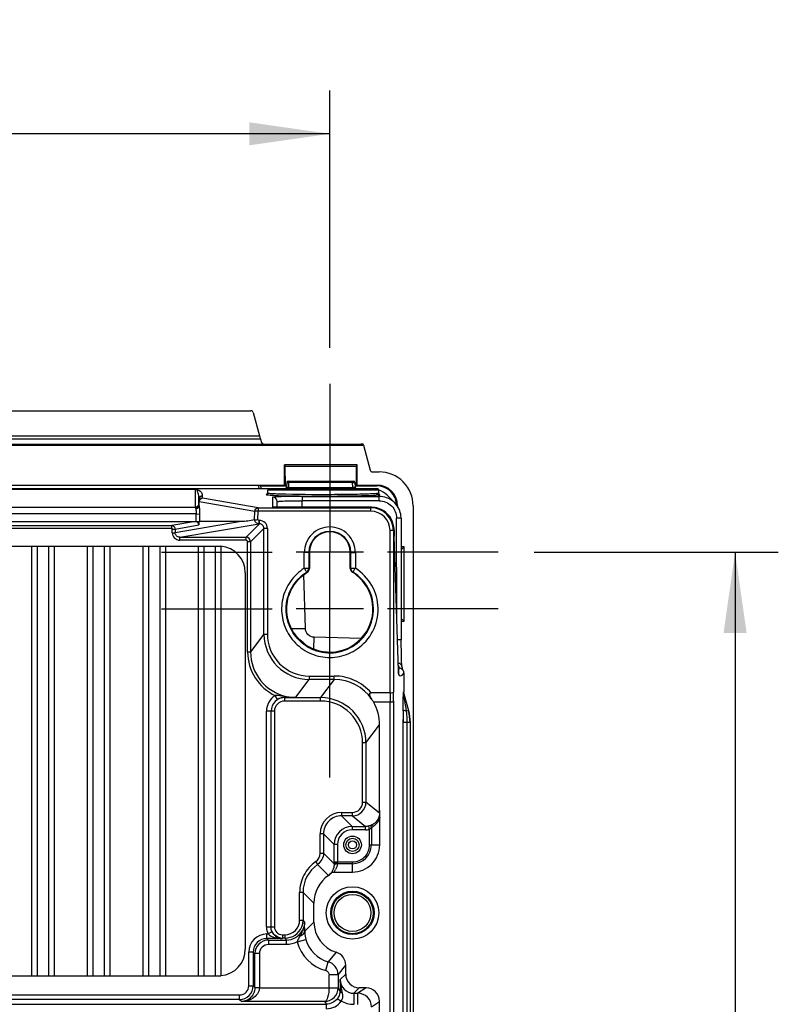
# Model space of a CAD drawing. Header units: inches. Extents: x 0 to 117, y 0 to 83.
# Tile 58 of 59: x 84.58 to 91.17, y 50.6 to 59.14. Entities that reach past the tile are written whole.
import ezdxf

# ---------------------------------------------------------------- set-up
doc = ezdxf.new("R2010")
doc.units = ezdxf.units.IN
doc.header["$LTSCALE"] = 6.431102
doc.header["$MEASUREMENT"] = 0
doc.linetypes.add('CENTER', pattern=[0.6, 0.375, -0.075, 0.075, -0.075])
doc.layers.get('0').update_dxf_attribs({"linetype": 'CONTINUOUS'})
doc.layers.add('DEFAULT_1', color=7, linetype='CENTER')
doc.styles.get("Standard").update_dxf_attribs({"font": 'txt', "width": 0.8})
doc.dimstyles.new('DIMSTYLE_1', dxfattribs={"dimtxt": 0.78125, "dimasz": 0.7, "dimexe": 0.18, "dimexo": 0.0625, "dimgap": 0.09, "dimtad": 1, "dimdec": 0, "dimzin": 4, "dimdsep": 46, "dimtxsty": 'STANDARD', "dimblk": '_FILLED', "dimblk1": '_FILLED', "dimblk2": '_FILLED', "dimcen": 0.09, "dimadec": 0, "dimazin": 0, "dimtfac": 1, "dimtdec": 0, "dimtofl": 0, "dimtmove": 0, "dimatfit": 3, "dimldrblk": '_FILLED', "dimfxl": 1, "dimtolj": 1, "dimtzin": 4, "dimarcsym": 0})

# ---------------------------------------------------------------- blocks, each defined once
blk = doc.blocks.new('_FILLED')
at = {"color": 0, "linetype": 'BYBLOCK'}
blk.add_solid([(0, 0), (-1, 0.143), (-1, -0.143)], dxfattribs=at)
blk = doc.blocks.new('*D14')
at = {"color": 7, "linetype": 'CONTINUOUS'}
for p, q in [((76.5671, 56.2933), (76.5671, 58.5251)), ((87.2757, 56.2933), (87.2757, 58.5251)), ((76.5671, 58.1501), (81.9214, 58.1501)), ((87.2757, 58.1501), (81.9214, 58.1501))]:
    blk.add_line(p, q, dxfattribs=at)
at = {"color": 7, "linetype": 'CONTINUOUS', "xscale": 0.7, "yscale": 0.7, "zscale": 0.7, "rotation": 180}
blk.add_blockref('_FILLED', (76.5671, 58.1501), dxfattribs=at)
at = {"color": 7, "linetype": 'CONTINUOUS', "xscale": 0.7, "yscale": 0.7, "zscale": 0.7}
blk.add_blockref('_FILLED', (87.2757, 58.1501), dxfattribs=at)
at = {"color": 7, "linetype": 'CONTINUOUS', "insert": (81.9214, 59.1266), "char_height": 0.78125, "width": 1.875, "attachment_point": 2, "line_spacing_factor": 0.9}
blk.add_mtext('272', dxfattribs=at)
blk = doc.blocks.new('*D15')
at = {"color": 7, "linetype": 'CONTINUOUS'}
for p, q in [((89.0498, 54.5192), (91.1684, 54.5192)), ((90.7934, 54.5192), (90.7934, 41.7642)), ((90.7934, 29.0091), (90.7934, 41.7642)), ((89.0498, 29.0091), (91.1684, 29.0091))]:
    blk.add_line(p, q, dxfattribs=at)
at = {"color": 7, "linetype": 'CONTINUOUS', "xscale": 0.7, "yscale": 0.7, "zscale": 0.7}
for p, rotation in [((90.7934, 54.5192), 90), ((90.7934, 29.0091), 270)]:
    blk.add_blockref('_FILLED', p, dxfattribs=dict(at, rotation=rotation))
at = {"color": 7, "linetype": 'CONTINUOUS', "insert": (89.8168, 41.7642), "char_height": 0.78125, "width": 1.875, "attachment_point": 2, "rotation": 90, "line_spacing_factor": 0.9}
blk.add_mtext('648', dxfattribs=at)

msp = doc.modelspace()

# ---------------------------------------------------------------- linework, layer by layer
at = {"color": 7, "linetype": 'CONTINUOUS'}
for p, q in [((77.2515, 55.7473), (86.5914, 55.7473)), ((86.6104, 55.7327), (86.6648, 55.5296)), ((76.2978, 55.4572), (87.5451, 55.4572)), ((86.6729, 55.5017), (77.17, 55.5017)), ((77.1781, 55.5296), (86.6648, 55.5296)), ((86.6729, 55.5017), (86.6825, 55.4719)), ((87.5679, 55.4481), (87.5645, 55.4565)), ((76.275, 55.4481), (87.5679, 55.4481)), ((87.5679, 55.4481), (87.6262, 55.2304)), ((86.8821, 55.1012), (86.8821, 55.2783)), ((87.512, 55.2783), (86.8821, 55.2783)), ((86.8851, 55.2774), (86.8821, 55.2783)), ((86.8851, 55.2774), (86.8864, 55.2635)), ((86.8864, 55.2635), (86.8881, 55.0992)), ((87.5077, 55.2635), (86.8864, 55.2635)), ((87.506, 55.0992), (87.5077, 55.2635)), ((87.5077, 55.2635), (87.509, 55.2774)), ((87.509, 55.2774), (87.512, 55.2783)), ((87.512, 55.1012), (87.512, 55.2783)), ((87.6452, 55.2158), (87.7035, 55.2158)), ((86.9012, 55.1239), (86.899, 55.0831)), ((86.913, 55.1351), (87.4811, 55.1351)), ((86.9186, 55.082), (86.9208, 55.1239)), ((86.9208, 55.1351), (86.9208, 55.1239)), ((87.4732, 55.1239), (86.9208, 55.1239)), ((87.4732, 55.1239), (87.4732, 55.1351)), ((87.4754, 55.082), (87.4732, 55.1239)), ((87.4929, 55.1239), (87.495, 55.0831)), ((76.9608, 55.1012), (86.8821, 55.1012)), ((86.7415, 55.0691), (77.1014, 55.0691)), ((77.7329, 55.066), (86.11, 55.066)), ((86.11, 54.9062), (86.11, 55.066)), ((86.6541, 55.0995), (86.6622, 55.0691)), ((86.6814, 55.0691), (86.6732, 55.0995)), ((86.6743, 55.0955), (86.9012, 55.0955)), ((86.7345, 55.0315), (86.7339, 55.0279)), ((86.7344, 55.0584), (86.7344, 55.0315)), ((87.699, 55.0584), (86.7344, 55.0584)), ((87.6872, 55.0702), (86.7463, 55.0702)), ((86.8821, 55.1012), (86.8881, 55.0992)), ((86.9012, 55.0992), (86.8881, 55.0992)), ((86.9186, 55.082), (86.9186, 55.0702)), ((86.9186, 55.082), (87.4754, 55.082)), ((87.4754, 55.082), (87.4754, 55.0702)), ((87.506, 55.0992), (87.4929, 55.0992)), ((87.4929, 55.0955), (87.6825, 55.0955)), ((87.506, 55.0992), (87.512, 55.1012)), ((87.512, 55.1012), (87.686, 55.1012)), ((87.6805, 55.0279), (87.6658, 55.0267)), ((87.6825, 55.0955), (87.6825, 55.0977)), ((87.699, 55.0584), (87.699, 55.0302)), ((86.1395, 54.9775), (86.1395, 54.9808)), ((86.1395, 54.9337), (86.1395, 54.9775)), ((86.1395, 54.9579), (86.1416, 54.9581)), ((86.1409, 54.9186), (86.1409, 54.9581)), ((86.1409, 54.9581), (86.624, 54.876)), ((86.1691, 55.007), (86.1691, 54.9874)), ((86.1701, 54.9871), (86.1691, 54.9874)), ((86.6532, 54.9049), (86.1701, 54.9871)), ((86.728, 55.0215), (86.7251, 55.0209)), ((86.7285, 55.0215), (86.7281, 55.0214)), ((86.7803, 54.9115), (86.7798, 54.9964)), ((86.8196, 54.9096), (86.8183, 54.958)), ((87.0344, 55.0031), (87.0344, 54.9661)), ((87.0344, 55.0031), (87.7049, 55.0031)), ((87.0359, 54.9093), (87.0344, 54.9661)), ((87.7049, 54.9661), (87.0344, 54.9661)), ((87.6919, 55.0161), (87.7049, 55.0031)), ((87.7049, 54.9661), (87.7049, 55.0031)), ((87.8387, 54.9476), (87.7726, 55.0137)), ((77.7329, 54.9101), (86.11, 54.9101)), ((86.1105, 54.9016), (86.1122, 54.8958)), ((86.14, 54.9265), (86.1412, 54.9179)), ((86.1409, 54.9186), (86.1426, 54.9062)), ((86.6226, 54.7992), (86.624, 54.876)), ((86.6532, 54.8754), (86.624, 54.876)), ((86.6518, 54.8019), (86.6532, 54.8754)), ((86.6532, 54.9049), (86.6532, 54.8754)), ((86.6532, 54.9049), (87.6311, 54.9049)), ((87.6311, 54.8754), (86.6532, 54.8754)), ((86.8024, 54.91), (86.7978, 54.9101)), ((86.8077, 54.9099), (86.8024, 54.91)), ((86.8136, 54.9097), (86.8077, 54.9099)), ((86.8237, 54.9096), (86.8136, 54.9097)), ((86.8352, 54.9094), (86.8237, 54.9096)), ((86.8477, 54.9094), (86.8352, 54.9094)), ((87.6364, 54.9093), (86.8477, 54.9094)), ((86.86, 54.9093), (86.86, 54.9093)), ((87.6364, 54.9093), (87.6311, 54.9049)), ((87.6311, 54.8754), (87.6311, 54.9049)), ((87.6364, 54.9093), (87.6364, 54.9093)), ((87.8627, 54.9236), (87.8631, 54.924)), ((87.8631, 54.924), (87.8631, 54.9172)), ((87.999, 54.9209), (87.999, 28.7628)), ((86.1148, 54.8511), (77.7281, 54.8511)), ((77.7329, 54.7849), (86.11, 54.7849)), ((86.11, 54.7849), (85.9043, 54.75)), ((86.506, 54.7849), (85.9338, 54.6878)), ((86.1118, 54.7849), (86.1123, 54.7849)), ((86.1142, 54.7849), (86.1395, 54.7849)), ((86.1148, 54.7849), (86.1148, 54.8511)), ((86.1154, 54.8511), (86.1446, 54.8506)), ((86.1395, 54.7849), (86.1433, 54.7853)), ((86.1395, 54.7849), (86.1398, 54.7557)), ((86.1446, 54.8506), (86.1434, 54.7853)), ((86.506, 54.7849), (86.1434, 54.7853)), ((86.6613, 54.7656), (86.6613, 54.7951)), ((86.6648, 54.7951), (86.6613, 54.7951)), ((86.6648, 54.7656), (86.6648, 54.7951)), ((87.8563, 53.968), (87.8549, 54.8161)), ((87.8943, 54.8138), (87.896, 53.758)), ((77.9386, 54.75), (85.9043, 54.75)), ((85.9043, 54.7244), (77.9386, 54.7244)), ((85.9043, 54.7244), (85.9043, 54.75)), ((85.9083, 54.7205), (85.9336, 54.7207)), ((85.9084, 54.6883), (85.9084, 54.72)), ((85.9085, 54.6876), (85.9338, 54.6878)), ((85.9336, 54.7207), (86.1398, 54.7557)), ((85.9336, 54.7207), (85.9338, 54.6878)), ((85.974, 54.649), (86.6613, 54.7656)), ((86.6648, 54.7656), (86.5482, 54.649)), ((86.5875, 54.6096), (86.7042, 54.7263)), ((86.6648, 54.7656), (86.6613, 54.7656)), ((86.7042, 53.8092), (86.7042, 54.7263)), ((86.7337, 54.7263), (86.7042, 54.7263)), ((86.7337, 54.7263), (86.7337, 53.8092)), ((87.7983, 53.2985), (87.7983, 54.7083)), ((87.8279, 54.7082), (87.7984, 54.7082)), ((87.8279, 54.7105), (87.8279, 53.3055)), ((87.8334, 54.7105), (87.8279, 54.7105)), ((85.974, 54.6234), (85.974, 54.649)), ((85.974, 54.649), (86.5482, 54.649)), ((86.5482, 54.6234), (85.974, 54.6234)), ((86.5482, 54.6234), (86.5482, 54.649)), ((86.5619, 53.6537), (86.5619, 54.6096)), ((86.5875, 54.6096), (86.5619, 54.6096)), ((86.5875, 54.6096), (86.5875, 53.6537)), ((87.8345, 54.6584), (87.8345, 54.6572)), ((87.8714, 53.4888), (87.8345, 54.6584)), ((77.512, 54.5721), (86.3309, 54.5721)), ((84.6872, 54.5721), (84.6872, 50.8439)), ((84.7364, 54.5721), (84.7364, 50.8439)), ((84.8348, 54.5721), (84.8348, 50.8439)), ((84.8841, 54.5721), (84.8841, 50.8439)), ((85.1695, 54.5721), (85.1695, 50.8439)), ((85.2187, 54.5721), (85.2187, 50.8439)), ((85.3171, 54.5721), (85.3171, 50.8439)), ((85.3663, 54.5721), (85.3663, 50.8439)), ((85.6518, 54.5721), (85.6518, 50.8439)), ((85.701, 54.5721), (85.701, 50.8439)), ((85.7994, 54.5721), (85.7994, 50.8439)), ((85.8486, 54.5721), (85.8486, 50.8439)), ((86.1341, 54.5721), (86.1341, 50.8439)), ((86.1833, 54.5721), (86.1833, 50.8439)), ((86.2817, 54.5721), (86.2817, 50.8439)), ((86.3309, 54.5718), (86.3309, 50.8441)), ((87.5681, 54.5192), (86.9834, 54.5192)), ((87.0933, 54.5172), (87.054, 54.5172)), ((87.054, 54.3801), (87.054, 54.5168)), ((87.0986, 54.519), (87.0933, 54.5172)), ((87.0933, 54.5172), (87.0933, 54.3801)), ((87.0986, 54.519), (87.0986, 54.379)), ((87.2757, 54.0192), (87.2757, 54.5268)), ((87.4529, 54.379), (87.4529, 54.519)), ((87.4582, 54.5172), (87.4529, 54.519)), ((87.4583, 54.3801), (87.4582, 54.5172)), ((87.4582, 54.5172), (87.4976, 54.5172)), ((87.4976, 54.5168), (87.4976, 54.3802)), ((87.9202, 54.5666), (87.8947, 54.5411)), ((87.9202, 54.5666), (87.8947, 54.5666)), ((87.9202, 53.9202), (87.9202, 54.5666)), ((87.054, 54.3802), (87.0933, 54.3801)), ((87.0799, 54.3455), (87.0754, 54.3466)), ((87.0986, 54.379), (87.0933, 54.3801)), ((87.4583, 54.3801), (87.4976, 54.3802)), ((87.4717, 54.3455), (87.4762, 54.3466)), ((86.5415, 54.3418), (86.5415, 51.0741)), ((87.0634, 53.8583), (87.0512, 54.3254)), ((87.5681, 54.0268), (86.9834, 54.0268)), ((87.9202, 53.9202), (87.8957, 53.9448)), ((87.8957, 53.9202), (87.9202, 53.9202)), ((86.7042, 53.8092), (86.5875, 53.6537)), ((86.7042, 53.8092), (86.7337, 53.8092)), ((87.1374, 53.6799), (87.1401, 53.7808)), ((87.5469, 53.7701), (87.1401, 53.7808)), ((87.8962, 53.7082), (87.896, 53.758)), ((87.8965, 53.67), (87.8962, 53.7082)), ((87.897, 53.6356), (87.8965, 53.67)), ((86.5619, 53.6537), (86.5875, 53.6537)), ((87.8975, 53.6112), (87.897, 53.6356)), ((87.898, 53.5898), (87.8975, 53.6112)), ((87.8985, 53.5758), (87.898, 53.5898)), ((87.8989, 53.5636), (87.8985, 53.5758)), ((87.8712, 53.4944), (87.8712, 53.4956)), ((87.8717, 53.482), (87.8714, 53.4888)), ((87.8992, 53.5564), (87.8989, 53.5636)), ((87.8995, 53.55), (87.8992, 53.5564)), ((87.8998, 53.5445), (87.8995, 53.55)), ((87.9001, 53.5397), (87.8998, 53.5445)), ((87.9014, 53.5275), (87.9006, 53.5303)), ((86.981, 53.2601), (87.0976, 53.4156)), ((87.0976, 53.4451), (87.0976, 53.4156)), ((87.0976, 53.4451), (87.3146, 53.4451)), ((87.3146, 53.4156), (87.0976, 53.4156)), ((87.3146, 53.4156), (87.196, 53.2574)), ((87.3146, 53.4156), (87.3146, 53.4451)), ((87.8719, 53.4761), (87.8717, 53.482)), ((87.9177, 53.4732), (87.9177, 53.3066)), ((86.8221, 53.241), (86.8019, 53.2747)), ((86.8833, 53.2574), (86.8824, 53.2587)), ((86.8833, 53.2574), (86.8833, 53.2279)), ((86.8833, 53.2574), (87.196, 53.2574)), ((87.196, 53.2279), (87.196, 53.2574)), ((87.7983, 53.2985), (87.6349, 53.2985)), ((87.7983, 53.2985), (87.7995, 53.2198)), ((87.8291, 53.2267), (87.8279, 53.3055)), ((87.9152, 53.3066), (87.9177, 53.3066)), ((87.9173, 53.2907), (87.9576, 53.1466)), ((87.9173, 53.2907), (87.9177, 53.2907)), ((87.196, 53.2279), (86.8833, 53.2279)), ((87.6544, 53.2198), (87.7995, 53.2198)), ((87.7995, 29.7946), (87.7995, 53.2198)), ((87.8291, 53.2267), (87.8291, 29.7876)), ((87.9126, 53.1419), (87.9127, 53.1505)), ((87.9405, 53.1418), (87.934, 53.1827)), ((87.9405, 53.1418), (87.9576, 53.1466)), ((87.9576, 53.1466), (87.9601, 53.1466)), ((86.7256, 51.2682), (86.7256, 53.1398)), ((86.7948, 53.1394), (86.7256, 53.1398)), ((86.765, 53.1398), (86.765, 51.2684)), ((86.765, 53.1398), (86.7653, 53.1394)), ((86.7948, 53.1394), (86.7948, 51.2685)), ((87.9124, 53.0408), (87.9124, 53.0666)), ((87.5895, 52.8639), (87.7078, 53.0217)), ((87.708, 52.294), (87.708, 53.0201)), ((87.9124, 29.9736), (87.9124, 53.0408)), ((87.9746, 53.0407), (87.9124, 53.0408)), ((87.9482, 29.9736), (87.9482, 53.0408)), ((87.9721, 53.0407), (87.9721, 29.9736)), ((87.5895, 52.8639), (87.56, 52.8639)), ((87.56, 52.3498), (87.56, 52.8638)), ((87.5895, 52.8639), (87.5895, 52.3498)), ((87.56, 52.3498), (87.5895, 52.3498)), ((87.7075, 52.2554), (87.5895, 52.3498)), ((87.3779, 52.2613), (87.4714, 52.2613)), ((87.378, 52.2613), (87.378, 52.2317)), ((87.4714, 52.2317), (87.378, 52.2317)), ((87.4698, 52.1398), (87.378, 52.2317)), ((87.4714, 52.2317), (87.4714, 52.2613)), ((87.4714, 52.2317), (87.5863, 52.1398)), ((87.7089, 51.9797), (87.7089, 52.2188)), ((87.4698, 52.1398), (87.4698, 52.1103)), ((87.4698, 52.1398), (87.5863, 52.1398)), ((87.5863, 52.1103), (87.5863, 52.1398)), ((87.6204, 52.1143), (87.6136, 52.143)), ((87.636, 52.129), (87.636, 51.9796)), ((87.191, 51.9067), (87.191, 52.0743)), ((87.2205, 52.0743), (87.191, 52.0743)), ((87.2205, 52.0743), (87.2205, 51.9067)), ((87.2205, 52.0743), (87.3124, 51.9824)), ((87.5863, 52.1103), (87.4698, 52.1103)), ((87.6204, 51.9797), (87.6204, 52.1143)), ((87.3124, 51.8318), (87.3124, 51.9824)), ((87.3419, 51.9824), (87.3124, 51.9824)), ((87.3419, 51.9824), (87.3419, 51.8318)), ((87.6204, 51.9796), (87.7089, 51.9796)), ((87.191, 51.9067), (87.2205, 51.9067)), ((87.3125, 51.8147), (87.2205, 51.9067)), ((87.153, 51.834), (87.1699, 51.8097)), ((87.1699, 51.8097), (87.2645, 51.7151)), ((87.3124, 51.8318), (87.4726, 51.8318)), ((87.3124, 51.8318), (87.3125, 51.8156)), ((87.4726, 51.8162), (87.3407, 51.8162)), ((87.3419, 51.8287), (87.3419, 51.831)), ((87.342, 51.8265), (87.3419, 51.8287)), ((87.342, 51.825), (87.342, 51.8257)), ((87.4726, 51.7434), (87.4726, 51.8318)), ((87.3118, 51.7434), (87.4725, 51.7434)), ((87.0138, 51.3276), (87.0138, 51.5674)), ((87.0433, 51.5674), (87.0138, 51.5674)), ((87.0433, 51.5674), (87.0433, 51.3276)), ((87.0433, 51.5674), (87.138, 51.4728)), ((87.138, 51.3103), (87.138, 51.4728)), ((86.7256, 51.2682), (86.7948, 51.2685)), ((87.0138, 51.3276), (87.0433, 51.3276)), ((87.0564, 51.3113), (87.0433, 51.3276)), ((87.138, 51.3103), (87.0581, 51.2303)), ((86.7293, 51.1678), (86.7293, 51.2072)), ((86.7293, 51.2072), (86.7399, 51.2072)), ((86.7752, 51.2246), (86.7399, 51.2072)), ((86.8637, 51.1996), (86.8637, 51.1701)), ((86.8637, 51.1996), (86.8859, 51.1996)), ((86.8859, 51.1996), (86.8859, 51.1701)), ((86.8614, 51.1678), (86.7293, 51.1678)), ((86.7432, 51.1538), (86.7293, 51.1678)), ((86.7432, 51.1538), (86.7432, 51.1145)), ((86.7432, 51.1538), (86.8989, 51.1538)), ((86.8989, 51.1145), (86.7432, 51.1145)), ((86.8614, 51.1678), (86.8637, 51.1701)), ((86.8859, 51.1701), (86.8637, 51.1701)), ((86.8859, 51.1701), (86.8989, 51.1538)), ((86.8989, 51.1145), (86.8989, 51.1538)), ((86.9925, 51.1381), (87.0684, 51.1588)), ((86.5718, 50.756), (86.5718, 51.0498)), ((86.6112, 51.0497), (86.5718, 51.0497)), ((86.6112, 51.0497), (86.6112, 50.756)), ((86.6112, 51.0497), (86.6252, 51.0358)), ((86.6252, 50.7412), (86.6252, 51.0358)), ((86.6645, 51.0358), (86.6252, 51.0358)), ((86.6645, 51.0358), (86.6645, 50.7421)), ((87.3309, 51.0474), (87.2609, 50.9655)), ((87.24, 50.8896), (87.2609, 50.9655)), ((87.3476, 50.8516), (87.4136, 50.9347)), ((87.4136, 50.8575), (87.4136, 50.9347)), ((77.512, 50.8439), (86.3309, 50.8439)), ((87.2689, 50.738), (87.2689, 50.8517)), ((87.3476, 50.8516), (87.2689, 50.8516)), ((87.3476, 50.8516), (87.3476, 50.7391)), ((87.4136, 50.8575), (87.3661, 50.8101)), ((86.5718, 50.756), (86.6112, 50.756)), ((86.6252, 50.7412), (86.6112, 50.756)), ((77.3498, 50.6773), (86.4931, 50.6773)), ((86.4931, 50.638), (86.4931, 50.6773)), ((86.6252, 50.7421), (86.6645, 50.7421)), ((86.6645, 50.738), (86.6252, 50.7406)), ((86.6645, 50.7407), (86.6645, 50.7412)), ((86.6645, 50.7398), (86.6645, 50.7403)), ((86.6645, 50.7389), (86.6645, 50.7394)), ((86.6645, 50.738), (86.6645, 50.7385)), ((86.6645, 50.738), (87.2689, 50.738)), ((87.3644, 50.7139), (87.3476, 50.7391)), ((87.4842, 50.692), (87.5317, 50.7395)), ((87.4842, 50.692), (87.4842, 50.5936)), ((87.4842, 50.692), (87.5185, 50.692)), ((87.5897, 50.7395), (87.5185, 50.692)), ((87.5185, 50.5936), (87.5185, 50.692)), ((87.5897, 50.7395), (87.5317, 50.7395)), ((76.5972, 50.5967), (87.2457, 50.5967)), ((86.4931, 50.638), (77.3498, 50.638)), ((86.4931, 50.638), (86.5111, 50.62)), ((87.2302, 50.62), (86.5111, 50.62)), ((87.2302, 50.62), (87.2457, 50.5967)), ((87.2457, 50.5573), (87.2457, 50.5967)), ((87.342, 50.6464), (87.3741, 50.6237)), ((87.6366, 50.5739), (87.7078, 50.6214)), ((87.7078, 37.4323), (87.7078, 50.6214))]:
    msp.add_line(p, q, dxfattribs=at)
for points in [[(86.7339, 55.0279), (86.7324, 55.025), (86.7307, 55.023), (86.7293, 55.022), (86.7285, 55.0215)], [(86.8991, 55.0849), (86.8991, 55.0843), (86.8987, 55.0818), (86.898, 55.0793), (86.8971, 55.0771), (86.8959, 55.075), (86.8945, 55.0731), (86.8929, 55.0715), (86.8913, 55.0702)], [(87.5028, 55.0702), (87.5024, 55.0705), (87.5009, 55.0718), (87.4995, 55.0733), (87.4982, 55.075), (87.4971, 55.0769), (87.4962, 55.0789), (87.4955, 55.081), (87.4951, 55.0833), (87.495, 55.0848)], [(87.7044, 55.0205), (87.7046, 55.0204), (87.7048, 55.0204), (87.7048, 55.0203), (87.7048, 55.0204), (87.7044, 55.0205), (87.7039, 55.0209), (87.7032, 55.0214), (87.702, 55.0224), (87.7007, 55.0242), (87.6995, 55.0268), (87.699, 55.0299), (87.699, 55.0302)], [(87.8063, 55.0473), (87.8056, 55.048), (87.8049, 55.0486), (87.8042, 55.0493), (87.8035, 55.05), (87.8028, 55.0506), (87.8021, 55.0513), (87.8013, 55.052), (87.8006, 55.0526), (87.7999, 55.0533)], [(86.7978, 54.9101), (86.794, 54.9103), (86.7924, 54.9104), (86.791, 54.9104), (86.7898, 54.9105), (86.7894, 54.9105)], [(86.11, 54.7849), (86.1105, 54.7849), (86.1109, 54.7849), (86.1114, 54.7849), (86.1148, 54.7849)], [(85.9043, 54.7244), (85.9051, 54.7243), (85.9057, 54.7241), (85.9064, 54.7239), (85.9069, 54.7235), (85.9074, 54.723), (85.9078, 54.7224), (85.9081, 54.7217), (85.9083, 54.7209), (85.9084, 54.72)], [(87.901, 53.5291), (87.901, 53.5293), (87.9009, 53.5301), (87.9008, 53.5312), (87.9006, 53.5325), (87.9005, 53.534), (87.9004, 53.5357), (87.9002, 53.5376), (87.9001, 53.5397)], [(87.9091, 53.5026), (87.9073, 53.508), (87.9054, 53.5139), (87.9034, 53.5204), (87.9014, 53.5275)], [(87.9143, 53.4891), (87.9139, 53.4901), (87.9124, 53.4938), (87.9108, 53.4979), (87.9091, 53.5026)], [(87.8729, 53.4633), (87.8728, 53.4636), (87.8727, 53.4646), (87.8726, 53.4659), (87.8725, 53.4674), (87.8724, 53.4692), (87.8722, 53.4712), (87.8721, 53.4735), (87.8719, 53.4761)]]:
    msp.add_lwpolyline(points, dxfattribs=at)
for centre, radius in [((87.4726, 51.9796), 0.0766), ((87.4726, 51.9796), 0.0569), ((87.4726, 51.9796), 0.0351), ((87.4726, 51.3891), 0.2279), ((87.4726, 51.3891), 0.1886), ((87.4726, 51.3891), 0.1801), ((87.4726, 51.3891), 0.1604)]:
    msp.add_circle(centre, radius, dxfattribs=at)
for centre, radius, start, end in [((87.7038, 54.9206), 0.2952, 0.04695, 90.0513), ((86.913, 55.1233), 0.0118, 90, 177), ((87.4811, 55.1233), 0.0118, 3, 90), ((86.7463, 55.0584), 0.0118, 90.00003, 150), ((87.7106, 54.7072), 0.3222, 94.66474, 95.36577), ((87.6825, 54.9218), 0.1759, 88.11631, 89.99918), ((87.6825, 54.9206), 0.1749, 1.88916, 90.00392), ((87.6872, 55.0584), 0.0118, 20, 89.99997), ((87.6825, 54.9205), 0.1772, 76.19506, 88.11572), ((87.6821, 54.9203), 0.1776, 35.6163, 45.63461), ((85.8986, 54.9789), 0.2409, 2.70001, 7.56032), ((85.8736, 54.9774), 0.2659, 0.745, 2.76546), ((86.1705, 54.9574), 0.0295, 168.42659, 178.67904), ((86.1691, 54.9583), 0.0292, 90.06605, 100.60273), ((86.779, 54.957), 0.0394, 1.5098, 90.02002), ((87.6814, 54.9204), 0.1782, 0.04774, 15.21689), ((86.7812, 54.8722), 0.0391, 80.14099, 90.03429), ((86.8603, 57.9429), 3.0336, 269.79259, 269.9946), ((87.6311, 54.7081), 0.1968, 0.0098, 89.99643), ((87.6311, 54.7082), 0.1672, 0.03856, 90.02145), ((87.6361, 54.711), 0.1984, 71.3292, 89.92307), ((87.6364, 54.7125), 0.1968, 15.06404, 71.26197), ((86.6648, 54.7263), 0.0689, 359.99505, 90.00527), ((87.7054, 54.8134), 0.1888, 0.0843, 6.49371), ((86.6649, 54.7263), 0.0393, 359.93354, 90.06645), ((87.2758, 54.5172), 0.1824, 0.01715, 179.98284), ((87.2758, 54.519), 0.1772, 0.00141, 179.99859), ((87.6303, 54.7109), 0.2031, 0.51397, 15.04372), ((86.5482, 54.6096), 0.0394, 0.01074, 89.98925), ((86.5482, 54.6096), 0.0138, 359.99508, 90.00722), ((86.3112, 54.3418), 0.2302, 0, 85.09516), ((87.2756, 54.0251), 0.3794, 237.24487, 57.99442), ((87.4922, 54.3787), 0.0391, 231.7207, 238.39583), ((87.2735, 54.0243), 0.3774, 52.02849, 58.31581), ((87.2758, 54.0268), 0.374, 232.66323, 52.07179), ((87.0977, 53.8092), 0.3935, 179.99457, 269.99244), ((87.0976, 53.809), 0.3639, 179.97024, 270.00414), ((86.981, 53.6535), 0.3935, 179.9789, 258.032), ((88.0417, 53.5844), 0.1776, 202.44328, 203.87269), ((87.3147, 53.0223), 0.3934, 33.94091, 90.01134), ((87.8346, 53.4541), 0.0395, 0.12704, 19.9226), ((86.8831, 53.1398), 0.1575, 121.05165, 180.00783), ((86.8834, 53.14), 0.1175, 90.03703, 180.04373), ((86.8175, 52.9957), 0.2795, 91.75212, 93.20615), ((86.8862, 53.1347), 0.1241, 118.03461, 121.08922), ((86.8881, 53.1316), 0.1277, 108.89593, 118.10486), ((86.8845, 53.1416), 0.1171, 105.37419, 108.83602), ((86.8848, 53.1404), 0.1183, 94.77989, 105.33501), ((86.9763, 53.8742), 0.6139, 260.4374, 261.33294), ((86.8846, 53.1429), 0.1158, 91.08586, 94.80047), ((86.6207, 75.7572), 22.5, 270.66637, 270.9175), ((86.9782, 53.8854), 0.6253, 261.31612, 270.2607), ((86.9813, 53.6556), 0.3956, 258.01951, 269.95915), ((87.196, 52.8639), 0.3935, 359.99455, 89.99246), ((86.8833, 53.1394), 0.0885, 89.99989, 180.02598), ((87.1961, 52.864), 0.3639, 359.97026, 90.00343), ((111.6494, 53.0487), 23.7361, 179.75408, 180.01934), ((87.5769, 53.0405), 0.3952, 0.03222, 15.56556), ((87.5793, 53.0405), 0.3953, 0.03706, 15.56402), ((106.9361, 53.0529), 19.0237, 179.73176, 179.95864), ((87.2745, 53.0405), 0.6736, 5.84458, 8.64682), ((87.2819, 53.0403), 0.6663, 0.04229, 5.93219), ((87.4714, 52.3498), 0.1181, 270.00283, 359.99364), ((87.4714, 52.3498), 0.0885, 269.98726, 0.00075), ((84.7551, 52.2965), 2.9527, 359.20176, 359.96253), ((87.378, 52.0743), 0.187, 90.01071, 179.98807), ((87.3779, 52.0743), 0.1574, 89.98815, 180.01185), ((87.4699, 51.9824), 0.1574, 90.00147, 179.99853), ((87.585, 52.2637), 0.124, 283.34491, 285.64759), ((87.5617, 52.2702), 0.1596, 297.76543, 302.66979), ((87.4698, 51.9824), 0.1279, 89.99026, 180.00839), ((87.5862, 52.2585), 0.1482, 270.0216, 283.33576), ((87.4726, 51.9796), 0.2362, 269.97701, 0.02356), ((87.4726, 51.9796), 0.1478, 269.98172, 0.01828), ((87.4726, 51.9796), 0.1634, 270, 360), ((87.1024, 51.9067), 0.0886, 304.84125, 0.00628), ((87.3385, 51.5675), 0.2951, 124.83557, 180.01299), ((87.1948, 51.8315), 0.1465, 323.01714, 333.05387), ((86.8637, 51.2685), 0.0689, 179.99074, 270.00922), ((86.8859, 51.3275), 0.1279, 269.9941, 0.01482), ((86.8867, 51.3272), 0.1566, 270.00519, 337.55588), ((86.8844, 51.3279), 0.159, 337.63299, 352.46911), ((86.8867, 51.3277), 0.1567, 352.45351, 359.97066), ((86.8997, 51.3113), 0.1567, 352.44461, 359.98468), ((79.5493, 51.1118), 7.5097, 0.90444, 1.52219), ((87.4135, 51.3102), 0.2755, 179.99619, 252.55417), ((86.7286, 51.0497), 0.1568, 89.9892, 179.96859), ((86.8696, 51.2713), 0.1054, 206.29181, 218.77345), ((86.899, 51.3112), 0.1574, 269.98755, 330.00506), ((86.7661, 51.3527), 0.2994, 327.36224, 329.89905), ((86.7952, 51.3361), 0.2659, 329.84441, 335.84133), ((86.7292, 51.0498), 0.118, 89.97339, 180.02661), ((86.7433, 51.0358), 0.1181, 90.01037, 179.98963), ((86.7432, 51.0358), 0.0787, 89.99156, 180.00877), ((86.8637, 51.268), 0.0979, 262.4217, 269.96601), ((87.3343, 51.2311), 0.3543, 195.2108, 254.5566), ((87.3342, 51.2309), 0.2754, 195.18773, 254.57487), ((86.3112, 51.0741), 0.2302, 274.90472, 360), ((87.2955, 50.9348), 0.1181, 359.98533, 72.56148), ((87.2295, 50.8516), 0.1181, 0.01906, 74.56431), ((86.4931, 50.7561), 0.1181, 270.01038, 359.98962), ((86.4931, 50.756), 0.0787, 269.99552, 0.0138), ((95.7996, 50.6074), 8.4359, 178.62337, 179.27701), ((87.4842, 50.81), 0.118, 179.97587, 270.02417), ((87.5185, 50.5739), 0.1181, 0.02178, 89.97094), ((87.2457, 50.7147), 0.1574, 269.99394, 324.66596)]:
    msp.add_arc(centre, radius, start, end, dxfattribs=at)
for centre, major_axis, ratio, start_param, end_param in [((86.5914, 55.7276), (0.012, 0.0157), 0.997825, -0.653447, 0.653447), ((86.667, 55.5296), (-0.0106, 0.0394), 0.050613, 1.557198, 2.342596), ((87.5441, 55.4565), (0.0204, 0), 0.034304, 0.013718, 1.522759), ((87.6452, 55.2355), (0, -0.0197), 0.999848, -1.308997, 0), ((87.6859, 54.924), (-0.1253, -0.1253), 0.999695, 8.639532, 10.210024), ((87.639, 54.8801), (0.1337, -0.1337), 0.999315, 7.853982, 8.32439), ((87.4333, 51.4727), (0.2089, -0.2089), 0.999562, 2.964335, 3.926772), ((87.5317, 50.8576), (0.0835, 0.0835), 0.999695, -3.926839, -2.356347), ((87.5897, 50.6213), (0.0983, 0.0655), 0.999505, -0.587716, 0.982624)]:
    msp.add_ellipse(centre, major_axis=major_axis, ratio=ratio, start_param=start_param, end_param=end_param, dxfattribs=at)
for points, knots in [([(86.6825, 55.4719), (86.6846, 55.4655), (86.6935, 55.4586), (86.7028, 55.4572), (86.7055, 55.4572)], [0, 0, 0, 0, 0.710194, 1, 1, 1, 1]), ([(86.9012, 55.1239), (86.9013, 55.1259), (86.9118, 55.1222), (86.9162, 55.1241), (86.9208, 55.1239)], [0, 0, 0, 0, 0.293489, 1, 1, 1, 1]), ([(87.4732, 55.1239), (87.4779, 55.1241), (87.4822, 55.1222), (87.4928, 55.1259), (87.4929, 55.1239)], [0, 0, 0, 0, 0.706511, 1, 1, 1, 1]), ([(86.1374, 55.0106), (86.1361, 55.0199), (86.1325, 55.0385), (86.1217, 55.0659), (86.11, 55.066)], [0, 0, 0, 0, 0.447371, 1, 1, 1, 1]), ([(86.11, 55.066), (86.1297, 55.0659), (86.1617, 55.0476), (86.1691, 55.0172), (86.1691, 55.007)], [0, 0, 0, 0, 0.658687, 1, 1, 1, 1]), ([(86.7227, 55.0197), (86.7254, 55.0197), (86.7317, 55.0198), (86.7327, 55.0271), (86.7313, 55.0289)], [0, 0, 0, 0, 0.543005, 1, 1, 1, 1]), ([(86.8382, 55.0234), (86.8234, 55.0239), (86.7985, 55.0253), (86.7636, 55.026), (86.7482, 55.0298), (86.7344, 55.0291), (86.7344, 55.0315)], [0, 0, 0, 0, 0.426349, 0.73997, 0.932315, 1, 1, 1, 1]), ([(87.6658, 55.0267), (87.6163, 55.0234), (87.4901, 55.0205), (87.2143, 55.0175), (86.9879, 55.0184), (86.8382, 55.0234)], [0, 0, 0, 0, 0.179731, 0.457088, 1, 1, 1, 1]), ([(86.9186, 55.082), (86.914, 55.0818), (86.9097, 55.0829), (86.8989, 55.0812), (86.899, 55.0831)], [0, 0, 0, 0, 0.709757, 1, 1, 1, 1]), ([(87.495, 55.0831), (87.4951, 55.0811), (87.4843, 55.0829), (87.48, 55.0818), (87.4754, 55.082)], [0, 0, 0, 0, 0.304666, 1, 1, 1, 1]), ([(87.6919, 55.0161), (87.6892, 55.0161), (87.6831, 55.0165), (87.6821, 55.0236), (87.6835, 55.0255)], [0, 0, 0, 0, 0.534168, 1, 1, 1, 1]), ([(87.699, 55.0302), (87.699, 55.0289), (87.6914, 55.0295), (87.6881, 55.0286), (87.6844, 55.0283)], [0, 0, 0, 0, 0.257938, 1, 1, 1, 1]), ([(87.7095, 55.0185), (87.7069, 55.0188), (87.7012, 55.0196), (87.7002, 55.0264), (87.7016, 55.0282)], [0, 0, 0, 0, 0.536737, 1, 1, 1, 1]), ([(86.1691, 55.007), (86.1615, 55.007), (86.1458, 55.0007), (86.1396, 54.985), (86.1396, 54.9775)], [0, 0, 0, 0, 0.500051, 1, 1, 1, 1]), ([(86.7251, 55.0209), (86.7245, 55.0207), (86.7237, 55.0205), (86.7227, 55.02), (86.7227, 55.0197)], [0, 0, 0, 0, 0.667603, 1, 1, 1, 1]), ([(86.7227, 55.0197), (86.7235, 55.0166), (86.7405, 55.0183), (86.7497, 55.0154), (86.7587, 55.0148)], [0, 0, 0, 0, 0.261649, 1, 1, 1, 1]), ([(86.7587, 55.0148), (86.7635, 55.0145), (86.7872, 55.0131), (86.811, 55.0122), (86.8299, 55.0116)], [0, 0, 0, 0, 0.203291, 1, 1, 1, 1]), ([(87.0344, 55.0031), (87.002, 55.0031), (86.9549, 55.0029), (86.8951, 55.002), (86.8568, 55.0014), (86.8262, 55), (86.8009, 54.9999), (86.79, 54.9971), (86.7797, 54.9981), (86.7798, 54.9964)], [0, 0, 0, 0, 0.381301, 0.553682, 0.704908, 0.829603, 0.922912, 0.980337, 1, 1, 1, 1]), ([(86.8183, 54.958), (86.8183, 54.9595), (86.8266, 54.96), (86.8362, 54.9621), (86.8572, 54.963), (86.8954, 54.965), (86.9559, 54.966), (87.0068, 54.9662), (87.0344, 54.9661)], [0, 0, 0, 0, 0.020525, 0.07741, 0.169502, 0.293463, 0.61739, 1, 1, 1, 1]), ([(86.8299, 55.0116), (86.991, 55.0063), (87.2317, 55.0054), (87.5189, 55.0094), (87.6453, 55.0119), (87.6919, 55.0161)], [0, 0, 0, 0, 0.56076, 0.837234, 1, 1, 1, 1]), ([(87.6919, 55.0161), (87.6942, 55.0163), (87.6998, 55.0172), (87.7065, 55.016), (87.7093, 55.0181)], [0, 0, 0, 0, 0.400009, 1, 1, 1, 1]), ([(87.7093, 55.0188), (87.7089, 55.0192), (87.707, 55.0199), (87.7053, 55.0205), (87.7041, 55.0208)], [0, 0, 0, 0, 0.345098, 1, 1, 1, 1]), ([(86.11, 54.9062), (86.1175, 54.9061), (86.1327, 54.9116), (86.1395, 54.9266), (86.1395, 54.9337)], [0, 0, 0, 0, 0.512294, 1, 1, 1, 1]), ([(86.11, 54.9062), (86.11, 54.9055), (86.1101, 54.904), (86.1104, 54.9025), (86.1105, 54.9016)], [0, 0, 0, 0, 0.441326, 1, 1, 1, 1]), ([(86.1118, 54.8965), (86.1153, 54.8967), (86.1277, 54.8991), (86.1396, 54.9096), (86.1409, 54.9186)], [0, 0, 0, 0, 0.28109, 1, 1, 1, 1]), ([(86.1118, 54.8965), (86.1126, 54.8935), (86.1153, 54.8785), (86.1158, 54.8632), (86.1154, 54.8511)], [0, 0, 0, 0, 0.20638, 1, 1, 1, 1]), ([(86.1395, 54.9337), (86.1395, 54.9326), (86.1396, 54.9302), (86.1398, 54.9278), (86.14, 54.9265)], [0, 0, 0, 0, 0.453366, 1, 1, 1, 1]), ([(86.1426, 54.9062), (86.143, 54.9021), (86.1446, 54.8836), (86.1449, 54.865), (86.1446, 54.8506)], [0, 0, 0, 0, 0.224017, 1, 1, 1, 1]), ([(86.624, 54.876), (86.6242, 54.8834), (86.6305, 54.8986), (86.6458, 54.9049), (86.6532, 54.9049)], [0, 0, 0, 0, 0.501999, 1, 1, 1, 1]), ([(86.7803, 54.9115), (86.7804, 54.9098), (86.7905, 54.9121), (86.801, 54.909), (86.8241, 54.9099), (86.8401, 54.9094), (86.8493, 54.9093)], [0, 0, 0, 0, 0.073119, 0.279716, 0.601982, 1, 1, 1, 1]), ([(86.1142, 54.7849), (86.1176, 54.7849), (86.1273, 54.7851), (86.1371, 54.7846), (86.1434, 54.7856)], [0, 0, 0, 0, 0.348466, 1, 1, 1, 1]), ([(86.6226, 54.7992), (86.6237, 54.7993), (86.6335, 54.8), (86.6433, 54.8007), (86.6518, 54.8019)], [0, 0, 0, 0, 0.116386, 1, 1, 1, 1]), ([(86.6613, 54.7656), (86.6522, 54.7657), (86.6334, 54.7726), (86.6239, 54.7902), (86.6226, 54.7992)], [0, 0, 0, 0, 0.498791, 1, 1, 1, 1]), ([(87.8943, 54.8138), (87.8943, 54.8149), (87.8882, 54.8144), (87.8821, 54.8159), (87.8692, 54.8159), (87.8602, 54.8161), (87.8549, 54.8161)], [0, 0, 0, 0, 0.087027, 0.294326, 0.59948, 1, 1, 1, 1]), ([(85.9043, 54.75), (85.9117, 54.75), (85.9272, 54.7437), (85.9335, 54.7282), (85.9336, 54.7207)], [0, 0, 0, 0, 0.498501, 1, 1, 1, 1]), ([(85.9084, 54.6883), (85.9085, 54.6716), (85.9226, 54.637), (85.9573, 54.6234), (85.974, 54.6234)], [0, 0, 0, 0, 0.499787, 1, 1, 1, 1]), ([(85.974, 54.649), (85.9639, 54.649), (85.9428, 54.6568), (85.9339, 54.6777), (85.9338, 54.6878)], [0, 0, 0, 0, 0.499621, 1, 1, 1, 1]), ([(87.4976, 54.5168), (87.4968, 54.5734), (87.45, 54.6914), (87.2758, 54.7626), (87.1016, 54.6915), (87.0547, 54.5735), (87.054, 54.5168)], [0, 0, 0, 0, 0.250023, 0.499988, 0.74996, 1, 1, 1, 1]), ([(87.8334, 54.7105), (87.8335, 54.7056), (87.8337, 54.6878), (87.8341, 54.6701), (87.8345, 54.6572)], [0, 0, 0, 0, 0.27585, 1, 1, 1, 1]), ([(87.054, 54.3801), (87.0074, 54.3505), (86.9244, 54.2729), (86.8561, 54.1174), (86.8528, 53.9474), (86.9162, 53.7896), (87.0356, 53.6684), (87.1928, 53.6032), (87.3625, 53.6039), (87.4671, 53.6485), (87.5125, 53.6796)], [0, 0, 0, 0, 0.124985, 0.249895, 0.374893, 0.500004, 0.625138, 0.750278, 0.875251, 1, 1, 1, 1]), ([(87.0704, 53.706), (87.0175, 53.74), (86.9276, 53.837), (86.8804, 54.0277), (86.9301, 54.218), (87.0215, 54.3134), (87.0749, 54.3468)], [0, 0, 0, 0, 0.249972, 0.499931, 0.749886, 1, 1, 1, 1]), ([(87.049, 53.7295), (87.0014, 53.7658), (86.9228, 53.8633), (86.8874, 54.0463), (86.9409, 54.225), (87.0289, 54.314), (87.0799, 54.3455)], [0, 0, 0, 0, 0.25, 0.499984, 0.749961, 1, 1, 1, 1]), ([(87.0539, 54.3802), (87.0567, 54.3761), (87.0614, 54.3684), (87.0677, 54.3572), (87.0721, 54.3522), (87.0741, 54.3466), (87.0752, 54.347)], [0, 0, 0, 0, 0.377364, 0.699588, 0.917226, 1, 1, 1, 1]), ([(87.4767, 54.3468), (87.4798, 54.3492), (87.4849, 54.3621), (87.4928, 54.3723), (87.4976, 54.3802)], [0, 0, 0, 0, 0.299341, 1, 1, 1, 1]), ([(87.5125, 53.6796), (87.5691, 53.7182), (87.664, 53.826), (87.7114, 54.0339), (87.6559, 54.241), (87.5548, 54.3425), (87.4976, 54.3802)], [0, 0, 0, 0, 0.249927, 0.499699, 0.749722, 1, 1, 1, 1]), ([(86.9426, 53.8574), (86.9519, 53.8573), (86.9922, 53.857), (87.0324, 53.8575), (87.0634, 53.8583)], [0, 0, 0, 0, 0.230133, 1, 1, 1, 1]), ([(87.1401, 53.7808), (87.1205, 53.7813), (87.0803, 53.7985), (87.0639, 53.8388), (87.0634, 53.8583)], [0, 0, 0, 0, 0.500045, 1, 1, 1, 1]), ([(87.8628, 53.7618), (87.8706, 53.7618), (87.882, 53.7622), (87.8909, 53.7602), (87.8959, 53.7605), (87.8959, 53.7595)], [0, 0, 0, 0, 0.703756, 0.913604, 1, 1, 1, 1]), ([(86.5619, 53.6537), (86.5625, 53.5758), (86.6067, 53.4166), (86.7318, 53.3085), (86.8019, 53.2747)], [0, 0, 0, 0, 0.500001, 1, 1, 1, 1]), ([(87.8692, 53.5588), (87.8731, 53.5581), (87.8871, 53.5537), (87.8979, 53.5406), (87.9006, 53.5303)], [0, 0, 0, 0, 0.270351, 1, 1, 1, 1]), ([(87.8712, 53.4944), (87.8713, 53.4894), (87.8721, 53.4763), (87.8716, 53.4628), (87.8737, 53.4548)], [0, 0, 0, 0, 0.376564, 1, 1, 1, 1]), ([(87.6349, 53.2985), (87.5954, 53.3438), (87.4965, 53.4193), (87.3747, 53.4448), (87.3146, 53.4451)], [0, 0, 0, 0, 0.5, 1, 1, 1, 1]), ([(87.8741, 53.454), (87.8749, 53.4533), (87.8764, 53.4519), (87.8781, 53.4507), (87.879, 53.4502)], [0, 0, 0, 0, 0.518638, 1, 1, 1, 1]), ([(87.879, 53.4502), (87.8841, 53.4469), (87.8946, 53.4463), (87.9013, 53.4518), (87.9032, 53.4534)], [0, 0, 0, 0, 0.710138, 1, 1, 1, 1]), ([(87.9032, 53.4534), (87.904, 53.4542), (87.9057, 53.4558), (87.9072, 53.4576), (87.908, 53.4585)], [0, 0, 0, 0, 0.480861, 1, 1, 1, 1]), ([(86.8743, 53.2688), (86.8752, 53.2662), (86.875, 53.2607), (86.8811, 53.2607), (86.8818, 53.2619)], [0, 0, 0, 0, 0.667342, 1, 1, 1, 1]), ([(87.641, 53.2419), (87.638, 53.2466), (87.6319, 53.2563), (87.6254, 53.2711), (87.6172, 53.2882), (87.6291, 53.2985), (87.6349, 53.2985)], [0, 0, 0, 0, 0.251079, 0.49959, 0.745606, 1, 1, 1, 1]), ([(87.7983, 53.2985), (87.8052, 53.2985), (87.8137, 53.2996), (87.8274, 53.3022), (87.8279, 53.3055)], [0, 0, 0, 0, 0.674117, 1, 1, 1, 1]), ([(87.9127, 53.1505), (87.9127, 53.1655), (87.9129, 53.1952), (87.9133, 53.2318), (87.9136, 53.2604), (87.9143, 53.2794), (87.9136, 53.2952), (87.9154, 53.3021), (87.9143, 53.3065), (87.9152, 53.3066)], [0, 0, 0, 0, 0.288022, 0.569615, 0.705414, 0.83392, 0.944912, 0.984004, 1, 1, 1, 1]), ([(87.934, 53.1827), (87.9325, 53.1921), (87.9267, 53.2281), (87.9215, 53.2641), (87.9173, 53.2907)], [0, 0, 0, 0, 0.261078, 1, 1, 1, 1]), ([(87.7995, 53.2198), (87.8065, 53.2198), (87.8149, 53.2209), (87.8287, 53.2234), (87.8291, 53.2267)], [0, 0, 0, 0, 0.674089, 1, 1, 1, 1]), ([(87.9405, 53.1418), (87.9338, 53.1426), (87.9255, 53.1442), (87.9132, 53.1475), (87.9127, 53.1505)], [0, 0, 0, 0, 0.68673, 1, 1, 1, 1]), ([(87.7089, 52.2188), (87.7089, 52.2314), (87.7118, 52.2565), (87.708, 52.2815), (87.708, 52.294)], [0, 0, 0, 0, 0.500124, 1, 1, 1, 1]), ([(87.7075, 52.2554), (87.7075, 52.2317), (87.6934, 52.1893), (87.6603, 52.1625), (87.6449, 52.1547)], [0, 0, 0, 0, 0.578421, 1, 1, 1, 1]), ([(87.7089, 52.2188), (87.7062, 52.2092), (87.6937, 52.1765), (87.6687, 52.1493), (87.6478, 52.1359)], [0, 0, 0, 0, 0.288058, 1, 1, 1, 1]), ([(87.6449, 52.1547), (87.6433, 52.1539), (87.6348, 52.1496), (87.6258, 52.1463), (87.6184, 52.1443)], [0, 0, 0, 0, 0.19398, 1, 1, 1, 1]), ([(87.6204, 52.1143), (87.6247, 52.1169), (87.6297, 52.1205), (87.6331, 52.1259), (87.6332, 52.1269)], [0, 0, 0, 0, 0.828699, 1, 1, 1, 1]), ([(87.636, 52.129), (87.6355, 52.1319), (87.6347, 52.1412), (87.6394, 52.1514), (87.6449, 52.1547)], [0, 0, 0, 0, 0.313668, 1, 1, 1, 1]), ([(87.153, 51.834), (87.1109, 51.8042), (87.0388, 51.724), (87.0142, 51.619), (87.0138, 51.5674)], [0, 0, 0, 0, 0.5, 1, 1, 1, 1]), ([(87.3115, 51.7971), (87.3095, 51.7785), (87.3007, 51.7531), (87.2847, 51.7329), (87.2799, 51.7278)], [0, 0, 0, 0, 0.728934, 1, 1, 1, 1]), ([(87.3407, 51.8162), (87.3371, 51.8164), (87.325, 51.8155), (87.3129, 51.8055), (87.3115, 51.7971)], [0, 0, 0, 0, 0.302787, 1, 1, 1, 1]), ([(87.3125, 51.8147), (87.3125, 51.8108), (87.3124, 51.8061), (87.312, 51.8014), (87.3118, 51.8007)], [0, 0, 0, 0, 0.830055, 1, 1, 1, 1]), ([(87.342, 51.825), (87.335, 51.8249), (87.3255, 51.8242), (87.3127, 51.8185), (87.3125, 51.8147)], [0, 0, 0, 0, 0.646812, 1, 1, 1, 1]), ([(87.3407, 51.8162), (87.3411, 51.8175), (87.3418, 51.8204), (87.342, 51.8234), (87.342, 51.825)], [0, 0, 0, 0, 0.452821, 1, 1, 1, 1]), ([(86.7875, 51.2053), (86.7926, 51.199), (86.8126, 51.179), (86.8413, 51.1684), (86.8614, 51.1678)], [0, 0, 0, 0, 0.288644, 1, 1, 1, 1]), ([(87.0182, 51.1912), (87.0238, 51.1931), (87.0411, 51.2002), (87.0577, 51.2171), (87.0581, 51.2303)], [0, 0, 0, 0, 0.309539, 1, 1, 1, 1]), ([(87.0581, 51.2303), (87.0582, 51.2251), (87.0593, 51.201), (87.0635, 51.177), (87.0684, 51.1588)], [0, 0, 0, 0, 0.217465, 1, 1, 1, 1]), ([(87.24, 50.8896), (87.248, 50.8872), (87.2633, 50.8774), (87.2687, 50.86), (87.2689, 50.8517)], [0, 0, 0, 0, 0.499997, 1, 1, 1, 1]), ([(86.6252, 50.7412), (86.6249, 50.7068), (86.5965, 50.6443), (86.5364, 50.6209), (86.5111, 50.62)], [0, 0, 0, 0, 0.575891, 1, 1, 1, 1]), ([(86.6645, 50.738), (86.6637, 50.7018), (86.6132, 50.6365), (86.5437, 50.6206), (86.5111, 50.62)], [0, 0, 0, 0, 0.526414, 1, 1, 1, 1]), ([(87.2302, 50.62), (87.2598, 50.6203), (87.3221, 50.6456), (87.3476, 50.7084), (87.3476, 50.7391)], [0, 0, 0, 0, 0.491383, 1, 1, 1, 1]), ([(87.2688, 50.738), (87.2684, 50.7099), (87.2655, 50.6726), (87.2447, 50.6211), (87.2302, 50.62)], [0, 0, 0, 0, 0.658861, 1, 1, 1, 1]), ([(87.2689, 50.738), (87.2788, 50.7381), (87.2971, 50.7385), (87.3214, 50.738), (87.3374, 50.7397), (87.3457, 50.7381), (87.3476, 50.7391)], [0, 0, 0, 0, 0.378684, 0.700962, 0.918871, 1, 1, 1, 1]), ([(87.3644, 50.7139), (87.3643, 50.7086), (87.3623, 50.6848), (87.3528, 50.6616), (87.342, 50.6464)], [0, 0, 0, 0, 0.220244, 1, 1, 1, 1]), ([(87.3644, 50.7139), (87.3646, 50.7067), (87.3744, 50.698), (87.384, 50.6948), (87.387, 50.6939)], [0, 0, 0, 0, 0.691336, 1, 1, 1, 1]), ([(87.3741, 50.6237), (87.3785, 50.6285), (87.3905, 50.6503), (87.3916, 50.6767), (87.387, 50.6939)], [0, 0, 0, 0, 0.267655, 1, 1, 1, 1])]:
    msp.add_open_spline(points, degree=3, knots=knots, dxfattribs=at)
for points in [[(86.8991, 55.0849), (86.8988, 55.0793), (86.8957, 55.0735), (86.8912, 55.0702)], [(86.899, 55.0831), (86.8988, 55.0783), (86.8966, 55.0734), (86.8932, 55.0701)], [(87.495, 55.0848), (87.4953, 55.0793), (87.4984, 55.0734), (87.5028, 55.0701)], [(87.495, 55.0831), (87.4953, 55.0784), (87.4975, 55.0734), (87.5009, 55.0702)], [(87.7999, 55.0533), (87.7787, 55.072), (87.7523, 55.0858), (87.7249, 55.0926)], [(86.1395, 54.9579), (86.1395, 54.9629), (86.1409, 54.968), (86.1433, 54.9723)], [(86.1701, 54.9871), (86.1577, 54.987), (86.144, 54.9755), (86.1415, 54.9633)], [(86.1433, 54.9723), (86.1474, 54.9796), (86.1555, 54.9854), (86.1637, 54.9869)], [(87.7677, 54.9923), (87.7477, 54.9994), (87.7261, 55.0031), (87.7049, 55.0031)], [(87.7049, 54.9661), (87.7245, 54.9661), (87.7445, 54.9621), (87.7625, 54.9546)], [(87.7625, 54.9546), (87.7981, 54.9397), (87.8294, 54.9081), (87.8439, 54.8723)], [(87.8386, 54.9477), (87.8188, 54.9674), (87.794, 54.9831), (87.7677, 54.9923)], [(87.8534, 54.9672), (87.8479, 54.9873), (87.8387, 55.0068), (87.8265, 55.0237)], [(87.877, 54.8926), (87.8676, 54.9129), (87.8544, 54.9319), (87.8386, 54.9477)], [(86.11, 54.9101), (86.1227, 54.9101), (86.1369, 54.922), (86.1391, 54.9345)], [(87.8439, 54.8723), (87.851, 54.8546), (87.8549, 54.8352), (87.8549, 54.8161)], [(87.893, 54.8348), (87.8908, 54.8546), (87.8853, 54.8744), (87.877, 54.8926)], [(86.1398, 54.7557), (86.1397, 54.7687), (86.127, 54.7831), (86.1142, 54.7849)], [(86.6226, 54.7992), (86.5838, 54.7937), (86.5451, 54.7849), (86.506, 54.7849)], [(86.6613, 54.7951), (86.6574, 54.7952), (86.653, 54.7983), (86.6518, 54.8019)], [(87.0749, 54.3468), (87.0856, 54.3535), (87.0933, 54.3674), (87.0933, 54.3801)], [(87.0799, 54.3455), (87.0908, 54.3522), (87.0986, 54.3662), (87.0986, 54.379)], [(87.4529, 54.379), (87.4529, 54.3675), (87.459, 54.3552), (87.468, 54.3481)], [(87.4655, 54.3574), (87.4609, 54.3639), (87.4583, 54.3722), (87.4583, 54.3801)], [(87.4767, 54.3468), (87.4724, 54.3495), (87.4685, 54.3532), (87.4655, 54.3574)], [(87.8698, 53.5382), (87.8721, 53.5309), (87.8747, 53.5237), (87.8776, 53.5167)], [(87.8793, 53.5126), (87.8769, 53.5081), (87.8742, 53.5037), (87.871, 53.4996)], [(87.9041, 53.503), (87.8974, 53.5088), (87.8882, 53.5124), (87.8793, 53.5126)], [(87.9143, 53.4891), (87.912, 53.4944), (87.9084, 53.4992), (87.9041, 53.503)], [(87.9177, 53.4732), (87.9177, 53.4787), (87.9165, 53.4842), (87.9143, 53.4891)], [(87.908, 53.4585), (87.9117, 53.4631), (87.9149, 53.4681), (87.9177, 53.4732)], [(86.8743, 53.2688), (86.8527, 53.2723), (86.8308, 53.2757), (86.8089, 53.275)], [(87.6544, 53.2198), (87.6502, 53.2273), (87.6459, 53.2349), (87.6407, 53.2417)], [(87.9173, 53.2907), (87.9159, 53.2957), (87.9146, 53.3013), (87.9162, 53.3063)], [(87.9199, 53.2907), (87.9185, 53.2957), (87.9171, 53.3013), (87.9187, 53.3063)], [(87.708, 53.0201), (87.708, 53.089), (87.689, 53.1602), (87.6544, 53.2198)], [(87.6136, 52.143), (87.6049, 52.141), (87.5954, 52.139), (87.5867, 52.1413)], [(87.2205, 51.9067), (87.2205, 51.8702), (87.1998, 51.8306), (87.1699, 51.8097)], [(87.3407, 51.8162), (87.3387, 51.7986), (87.3335, 51.781), (87.3254, 51.7651)], [(87.2645, 51.7151), (87.2699, 51.7189), (87.2755, 51.7228), (87.2792, 51.7283)], [(87.2799, 51.7278), (87.2883, 51.7361), (87.3, 51.7434), (87.3118, 51.7434)], [(86.7256, 51.2682), (86.7256, 51.2473), (86.7306, 51.2259), (86.7399, 51.2072)], [(86.7752, 51.2246), (86.7685, 51.238), (86.765, 51.2533), (86.765, 51.2682)], [(86.7856, 51.2087), (86.7728, 51.2254), (86.7653, 51.2474), (86.7653, 51.2685)], [(87.055, 51.2907), (87.0523, 51.2704), (87.0455, 51.2503), (87.0353, 51.2325)], [(87.0564, 51.3113), (87.0565, 51.2826), (87.0495, 51.2535), (87.0378, 51.2273)], [(86.7399, 51.2072), (86.7698, 51.1769), (86.8188, 51.1683), (86.8614, 51.1678)], [(86.8508, 51.171), (86.8259, 51.1743), (86.8009, 51.1887), (86.7856, 51.2087)], [(87.0182, 51.1912), (87.0076, 51.1747), (86.9953, 51.1576), (86.9925, 51.1381)], [(86.9925, 51.1381), (86.9642, 51.1228), (86.9311, 51.1145), (86.8989, 51.1145)], [(87.387, 50.6939), (87.3765, 50.7318), (87.3657, 50.7708), (87.3661, 50.8101)], [(87.342, 50.6464), (87.3211, 50.617), (87.2818, 50.5967), (87.2457, 50.5967)], [(87.4842, 50.5936), (87.4462, 50.5936), (87.4069, 50.6043), (87.3741, 50.6237)]]:
    msp.add_open_spline(points, degree=3, dxfattribs=at)
at = {"layer": 'DEFAULT_1', "color": 7, "linetype": 'CENTER'}
for p, q in [((87.2757, 55.9808), (87.2757, 54.5268)), ((85.8141, 54.5192), (86.7757, 54.5192)), ((88.7373, 54.5192), (87.7757, 54.5192)), ((85.8141, 54.0268), (86.7757, 54.0268)), ((87.2757, 52.5652), (87.2757, 54.0192)), ((88.7373, 54.0268), (87.7757, 54.0268))]:
    msp.add_line(p, q, dxfattribs=at)

# ---------------------------------------------------------------- dimensions: what is measured, and where the dimension line sits
at = {"color": 7, "linetype": 'CONTINUOUS'}
dim = msp.add_linear_dim(base=(87.2757, 58.1501), p1=(76.5671, 56.2933), p2=(87.2757, 56.2933), dimstyle='DIMSTYLE_1', dxfattribs=at)
dim.commit()
dim.dimension.update_dxf_attribs({"geometry": '*D14', "text_midpoint": (80.9839, 58.736), "dimtype": 160})
dim = msp.add_linear_dim(base=(90.7934, 29.0091), p1=(89.0498, 54.5192), p2=(89.0498, 29.0091), angle=270, dimstyle='DIMSTYLE_1', dxfattribs=at)
dim.commit()
dim.dimension.update_dxf_attribs({"geometry": '*D15', "text_midpoint": (90.6275, 40.926), "dimtype": 160})

doc.saveas('drawing.dxf')
